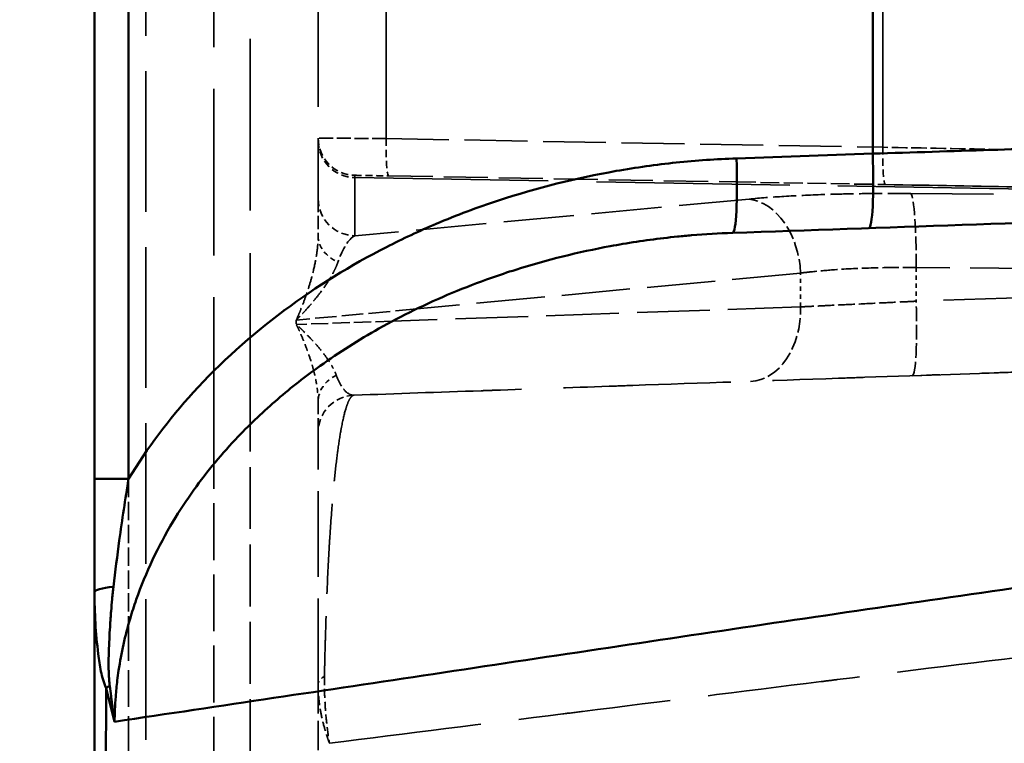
# Model space of a CAD drawing. Header units: millimetres. Extents: x 3278 to 6066, y 2420 to 4375.
# Tile 241 of 256: x 5336 to 5363, y 3306 to 3325. Entities that reach past the tile are written whole.
import ezdxf

# ---------------------------------------------------------------- set-up
doc = ezdxf.new("R2010")
doc.units = ezdxf.units.MM
doc.linetypes.add('DASHED', pattern=[0.2067, 0.1654, -0.0413])
for name, color, linetype, lineweight in [('AM_5', 3, 'Continuous', 25), ('Sichtbare Kanten(DIN)', 7, 'Continuous', 50), ('Sichtbare tangentiale Kanten(DIN)', 7, 'Continuous', 50), ('Verdeckte Kanten(DIN)', 7, 'DASHED', 35), ('Verdeckte tangentiale Kanten(DIN)', 7, 'DASHED', 35)]:
    doc.layers.add(name, color=color, linetype=linetype, lineweight=lineweight)
doc.styles.get("Standard").update_dxf_attribs({"font": 'ISOCP.SHX'})
doc.dimstyles.new('Standard$0', dxfattribs={"dimtxt": 0.18, "dimasz": 0.18, "dimexe": 0.18, "dimexo": 0.0625, "dimgap": 0.09, "dimtad": 0, "dimtih": 1, "dimtoh": 1, "dimdec": 4, "dimzin": 0, "dimdsep": 46, "dimtxsty": 'STANDARD', "dimcen": 0.09, "dimadec": 0, "dimazin": 0, "dimtfac": 1, "dimtdec": 4, "dimtofl": 0, "dimtmove": 0, "dimatfit": 3, "dimfxl": 1, "dimtolj": 1, "dimtzin": 0, "dimarcsym": 0})

# ---------------------------------------------------------------- blocks, each defined once
blk = doc.blocks.new('*D33')
at = {"layer": 'AM_5', "color": 0, "lineweight": -2, "transparency": 16777216}
for p, q in [((5338.341, 4235.228), (5308.192, 4235.228)), ((5308.372, 4233.428), (5308.372, 3736.745)), ((5308.372, 3212.967), (5308.372, 3709.65)), ((5338.341, 3211.167), (5308.192, 3211.167))]:
    blk.add_line(p, q, dxfattribs=at)
at = {"layer": 'AM_5', "color": 0, "transparency": 16777216}
for points in [[(5308.072, 4233.428), (5308.672, 4233.428), (5308.372, 4235.228)], [(5308.072, 3212.967), (5308.672, 3212.967), (5308.372, 3211.167)]]:
    blk.add_solid(points, dxfattribs=at)
at = {"layer": 'Defpoints', "color": 0, "transparency": 16777216}
for p in [(5338.404, 4235.228), (5308.372, 3211.167), (5338.404, 3211.167)]:
    blk.add_point(p, dxfattribs=at)
at = {"layer": 'AM_5', "color": 0, "transparency": 16777216, "insert": (5308.372, 3723.198), "char_height": 10, "attachment_point": 5, "rotation": 90}
blk.add_mtext('\\A1;102,5', dxfattribs=at)

msp = doc.modelspace()

# ---------------------------------------------------------------- linework, layer by layer
at = {"layer": 'Sichtbare Kanten(DIN)'}
for p, q in [((5338.404, 3358.333), (5338.404, 3313.081)), ((5355.642, 3321.055), (5355.643, 3321.055)), ((5341.604, 3313.482), (5341.604, 3313.482)), ((5338.404, 3301.342), (5338.404, 3310.045)), ((5338.718, 3307.469), (5338.941, 3306.565))]:
    msp.add_line(p, q, dxfattribs=at)
for points in [[(5355.522, 3319.688), (5363.727, 3319.975), (5371.972, 3320.263), (5380.169, 3320.549)], [(5338.404, 3310.152), (5338.404, 3310.116), (5338.404, 3310.081), (5338.404, 3310.045)]]:
    msp.add_open_spline(points, degree=3, dxfattribs=at)
for points, knots in [([(5338.404, 3313.081), (5338.404, 3313.049), (5338.404, 3313.016), (5338.404, 3312.984), (5338.404, 3312.952), (5338.404, 3312.92), (5338.404, 3312.888), (5338.404, 3312.824), (5338.404, 3312.759), (5338.404, 3312.695), (5338.404, 3312.566), (5338.404, 3312.438), (5338.404, 3312.31), (5338.404, 3312.053), (5338.404, 3311.796), (5338.404, 3311.54), (5338.404, 3311.465), (5338.404, 3311.39), (5338.404, 3311.316), (5338.404, 3311.135), (5338.404, 3310.955), (5338.404, 3310.775), (5338.404, 3310.647), (5338.404, 3310.52), (5338.404, 3310.393), (5338.404, 3310.33), (5338.404, 3310.266), (5338.404, 3310.203), (5338.404, 3310.186), (5338.404, 3310.169), (5338.404, 3310.152)], [0, 0, 0, 0, 0.096461, 0.096461, 0.096461, 0.192928, 0.192928, 0.192928, 0.385877, 0.385877, 0.385877, 0.771861, 0.771861, 0.771861, 1.544046, 1.544046, 1.544046, 1.770241, 1.770241, 1.770241, 2.31613, 2.31613, 2.31613, 2.702156, 2.702156, 2.702156, 2.895137, 2.895137, 2.895137, 2.9467, 2.9467, 2.9467, 2.9467]), ([(5338.81, 3307.53), (5338.823, 3307.436), (5338.835, 3307.342), (5338.847, 3307.248), (5338.855, 3307.188), (5338.863, 3307.127), (5338.871, 3307.067)], [0, 0, 0, 0, 0.2917765, 0.2917765, 0.2917765, 0.4800406, 0.4800406, 0.4800406, 0.4800406]), ([(5338.871, 3307.067), (5338.879, 3307.007), (5338.887, 3306.947), (5338.895, 3306.888), (5338.91, 3306.78), (5338.926, 3306.672), (5338.941, 3306.565)], [0.4800406, 0.4800406, 0.4800406, 0.4800406, 0.6653551, 0.6653551, 0.6653551, 0.9998864, 0.9998864, 0.9998864, 0.9998864])]:
    msp.add_open_spline(points, degree=3, knots=knots, dxfattribs=at)
at = {"layer": 'Sichtbare tangentiale Kanten(DIN)'}
for p, q in [((5339.317, 3313.081), (5339.317, 3358.333)), ((5359.286, 3321.815), (5355.63, 3321.687)), ((5347.05, 3317.648), (5347.05, 3317.648)), ((5346.401, 3317.319), (5346.401, 3317.319)), ((5342.578, 3314.544), (5342.578, 3314.544)), ((5339.317, 3309.183), (5339.317, 3309.183))]:
    msp.add_line(p, q, dxfattribs=at)
for centre, major_axis, ratio, start_param, end_param in [((5355.455, 3321.687), (0.07, -1.999), 0.087103, 0, 1.567755), ((5359.111, 3321.815), (0.07, -1.999), 0.087103, 0, 1.567755), ((5339.404, 3313.081), (-1, 0), 0.00001, 0.000001, 1.483532), ((5339.404, 3310.045), (-1, 0), 0.161891, 5.227882, 6.283175), ((5339.562, 3307.465), (0.978, 0.208), 0.317469, 2.377699, 2.541196)]:
    msp.add_ellipse(centre, major_axis=major_axis, ratio=ratio, start_param=start_param, end_param=end_param, dxfattribs=at)
for points, knots in [([(5359.286, 3321.815), (5359.286, 3322.931), (5359.287, 3324.047), (5359.287, 3325.163), (5359.288, 3325.809), (5359.288, 3326.455), (5359.288, 3327.101), (5359.288, 3327.575), (5359.289, 3328.048), (5359.289, 3328.522), (5359.29, 3330.761), (5359.29, 3333), (5359.291, 3335.239), (5359.292, 3337.479), (5359.293, 3339.718), (5359.293, 3341.957), (5359.293, 3343.076), (5359.294, 3344.196), (5359.294, 3345.315), (5359.294, 3346.424), (5359.294, 3347.533), (5359.295, 3348.641)], [14.323389, 14.323389, 14.323389, 14.323389, 17.672057, 17.672057, 17.672057, 19.609346, 19.609346, 19.609346, 21.030723, 21.030723, 21.030723, 27.748062, 27.748062, 27.748062, 34.4654, 34.4654, 34.4654, 37.824065, 37.824065, 37.824065, 41.149753, 41.149753, 41.149753, 41.149753]), ([(5377.149, 3322.375), (5376.951, 3322.369), (5376.678, 3322.36), (5376.334, 3322.35), (5376.311, 3322.349), (5376.288, 3322.348), (5376.265, 3322.347), (5375.935, 3322.337), (5375.543, 3322.325), (5375.093, 3322.311), (5375.029, 3322.309), (5374.965, 3322.307), (5374.899, 3322.304), (5374.465, 3322.291), (5373.982, 3322.276), (5373.454, 3322.259), (5373.333, 3322.255), (5373.211, 3322.252), (5373.086, 3322.248), (5372.579, 3322.232), (5372.033, 3322.215), (5371.454, 3322.197), (5371.264, 3322.191), (5371.07, 3322.185), (5370.873, 3322.178), (5370.223, 3322.158), (5369.535, 3322.136), (5368.814, 3322.114), (5368.65, 3322.109), (5368.485, 3322.103), (5368.318, 3322.098), (5367.527, 3322.073), (5366.701, 3322.047), (5365.848, 3322.021), (5365.727, 3322.017), (5365.606, 3322.013), (5365.485, 3322.009), (5364.563, 3321.98), (5363.611, 3321.95), (5362.64, 3321.92), (5362.576, 3321.918), (5362.512, 3321.916), (5362.448, 3321.914), (5361.411, 3321.881), (5360.352, 3321.848), (5359.286, 3321.815)], [0, 0, 0, 0, 3.013752, 3.013752, 3.013752, 3.212239, 3.212239, 3.212239, 6.027504, 6.027504, 6.027504, 6.424485, 6.424485, 6.424485, 9.041256, 9.041256, 9.041256, 9.636721, 9.636721, 9.636721, 12.055008, 12.055008, 12.055008, 12.848961, 12.848961, 12.848961, 15.465737, 15.465737, 15.465737, 16.061207, 16.061207, 16.061207, 18.876466, 18.876466, 18.876466, 19.273437, 19.273437, 19.273437, 22.287194, 22.287194, 22.287194, 22.485685, 22.485685, 22.485685, 25.697923, 25.697923, 25.697923, 25.697923]), ([(5339.317, 3313.081), (5339.816, 3313.911), (5340.401, 3314.686), (5341.052, 3315.402), (5341.784, 3316.207), (5342.598, 3316.936), (5343.469, 3317.588), (5343.481, 3317.596), (5343.493, 3317.605), (5343.505, 3317.614), (5344.365, 3318.254), (5345.28, 3318.818), (5346.234, 3319.305), (5346.673, 3319.53), (5347.12, 3319.738), (5347.574, 3319.931), (5348.12, 3320.162), (5348.676, 3320.371), (5349.24, 3320.557), (5350.273, 3320.897), (5351.331, 3321.161), (5352.4, 3321.349), (5352.935, 3321.443), (5353.473, 3321.518), (5354.012, 3321.575), (5354.55, 3321.631), (5355.09, 3321.668), (5355.63, 3321.687)], [6.856954, 6.856954, 6.856954, 6.856954, 9.763379, 9.763379, 9.763379, 13.032723, 13.032723, 13.032723, 13.077131, 13.077131, 13.077131, 16.300202, 16.300202, 16.300202, 17.78366, 17.78366, 17.78366, 19.567425, 19.567425, 19.567425, 22.833976, 22.833976, 22.833976, 24.468723, 24.468723, 24.468723, 26.103463, 26.103463, 26.103463, 26.103463]), ([(5355.522, 3319.688), (5355.156, 3319.676), (5354.791, 3319.654), (5354.426, 3319.623), (5354.3, 3319.613), (5354.174, 3319.601), (5354.047, 3319.588), (5353.556, 3319.539), (5353.066, 3319.473), (5352.579, 3319.39), (5352.467, 3319.371), (5352.355, 3319.351), (5352.243, 3319.331), (5351.386, 3319.172), (5350.538, 3318.962), (5349.706, 3318.699), (5349.487, 3318.63), (5349.268, 3318.557), (5349.051, 3318.48), (5348.343, 3318.23), (5347.648, 3317.941), (5346.972, 3317.611), (5346.656, 3317.456), (5346.344, 3317.292), (5346.036, 3317.119), (5345.493, 3316.814), (5344.965, 3316.48), (5344.457, 3316.117), (5344.065, 3315.837), (5343.684, 3315.54), (5343.318, 3315.225), (5342.949, 3314.907), (5342.594, 3314.572), (5342.257, 3314.218), (5341.829, 3313.769), (5341.43, 3313.291), (5341.068, 3312.787), (5340.87, 3312.511), (5340.683, 3312.227), (5340.508, 3311.935), (5340.112, 3311.274), (5339.779, 3310.573), (5339.523, 3309.842), (5339.464, 3309.672), (5339.409, 3309.501), (5339.358, 3309.328), (5339.224, 3308.873), (5339.121, 3308.41), (5339.051, 3307.942), (5339.038, 3307.853), (5339.026, 3307.763), (5339.015, 3307.673), (5338.997, 3307.528), (5338.982, 3307.384), (5338.971, 3307.239), (5338.961, 3307.121), (5338.954, 3307.003), (5338.949, 3306.885), (5338.945, 3306.779), (5338.943, 3306.672), (5338.941, 3306.565)], [0.0001323, 0.0001323, 0.0001323, 0.0001323, 0.0476802, 0.0476802, 0.0476802, 0.0641583, 0.0641583, 0.0641583, 0.1282522, 0.1282522, 0.1282522, 0.1430405, 0.1430405, 0.1430405, 0.2561859, 0.2561859, 0.2561859, 0.2860647, 0.2860647, 0.2860647, 0.3834298, 0.3834298, 0.3834298, 0.4290528, 0.4290528, 0.4290528, 0.5097338, 0.5097338, 0.5097338, 0.5719905, 0.5719905, 0.5719905, 0.6349289, 0.6349289, 0.6349289, 0.7148186, 0.7148186, 0.7148186, 0.7585255, 0.7585255, 0.7585255, 0.8574857, 0.8574857, 0.8574857, 0.8804951, 0.8804951, 0.8804951, 0.9408895, 0.9408895, 0.9408895, 0.9524952, 0.9524952, 0.9524952, 0.9711247, 0.9711247, 0.9711247, 0.9862645, 0.9862645, 0.9862645, 0.9999951, 0.9999951, 0.9999951, 0.9999951]), ([(5338.941, 3306.565), (5341.778, 3306.989), (5347.555, 3307.852), (5356.344, 3309.182), (5365.279, 3310.478), (5373.752, 3311.625), (5381.29, 3312.56), (5385.828, 3313.085), (5387.885, 3313.315)], [-1.770697, -1.770697, -1.770697, -1.770697, 14.211503, 30.624473, 47.037443, 63.450412, 77.249262, 88.783166, 88.783166, 88.783166, 88.783166]), ([(5338.911, 3310.186), (5338.959, 3310.608), (5339.085, 3311.594), (5339.23, 3312.544), (5339.317, 3313.081)], [0.284555, 0.284555, 0.284555, 0.284555, 1.569401, 3.33964, 3.33964, 3.33964, 3.33964]), ([(5338.404, 3310.045), (5338.404, 3309.767), (5338.417, 3309.214), (5338.484, 3308.506), (5338.565, 3307.915), (5338.648, 3307.614), (5338.718, 3307.47)], [0.000002, 0.000002, 0.000002, 0.000002, 0.906557, 1.813113, 2.322907, 2.832054, 2.832054, 2.832054, 2.832054]), ([(5338.81, 3307.53), (5338.809, 3307.543), (5338.807, 3307.556), (5338.806, 3307.57), (5338.804, 3307.583), (5338.803, 3307.596), (5338.802, 3307.61), (5338.799, 3307.637), (5338.797, 3307.664), (5338.795, 3307.691), (5338.791, 3307.745), (5338.788, 3307.8), (5338.785, 3307.856), (5338.784, 3307.904), (5338.782, 3307.953), (5338.782, 3308.003), (5338.781, 3308.065), (5338.781, 3308.128), (5338.781, 3308.192), (5338.783, 3308.291), (5338.785, 3308.391), (5338.789, 3308.49), (5338.789, 3308.503), (5338.79, 3308.517), (5338.79, 3308.531), (5338.794, 3308.643), (5338.799, 3308.755), (5338.805, 3308.867), (5338.81, 3308.978), (5338.817, 3309.089), (5338.824, 3309.2), (5338.827, 3309.248), (5338.83, 3309.297), (5338.834, 3309.345), (5338.838, 3309.407), (5338.843, 3309.469), (5338.848, 3309.53), (5338.857, 3309.64), (5338.866, 3309.75), (5338.876, 3309.859), (5338.882, 3309.914), (5338.887, 3309.968), (5338.893, 3310.023), (5338.896, 3310.05), (5338.899, 3310.077), (5338.902, 3310.104), (5338.905, 3310.131), (5338.908, 3310.159), (5338.911, 3310.186)], [0, 0, 0, 0, 0.041444, 0.041444, 0.041444, 0.082845, 0.082845, 0.082845, 0.165567, 0.165567, 0.165567, 0.330961, 0.330961, 0.330961, 0.476512, 0.476512, 0.476512, 0.661864, 0.661864, 0.661864, 0.953023, 0.953023, 0.953023, 0.992912, 0.992912, 0.992912, 1.323899, 1.323899, 1.323899, 1.65486, 1.65486, 1.65486, 1.800396, 1.800396, 1.800396, 1.985826, 1.985826, 1.985826, 2.316786, 2.316786, 2.316786, 2.482272, 2.482272, 2.482272, 2.565018, 2.565018, 2.565018, 2.647769, 2.647769, 2.647769, 2.647769]), ([(5338.685, 3301.35), (5338.693, 3302.806), (5338.7, 3304.262), (5338.708, 3305.717), (5338.711, 3306.301), (5338.714, 3306.885), (5338.717, 3307.469)], [0.0000233, 0.0000233, 0.0000233, 0.0000233, 0.7134427, 0.7134427, 0.7134427, 0.999561, 0.999561, 0.999561, 0.999561])]:
    msp.add_open_spline(points, degree=3, knots=knots, dxfattribs=at)
for points in [[(5344.676, 3316.271), (5344.676, 3316.271), (5344.676, 3316.271), (5344.676, 3316.271)], [(5344.283, 3315.992), (5344.283, 3315.991), (5344.283, 3315.991), (5344.283, 3315.991)]]:
    msp.add_open_spline(points, degree=3, dxfattribs=at)
at = {"layer": 'Verdeckte Kanten(DIN)', "ltscale": 27.074894}
msp.add_line((5341.604, 3313.482), (5341.604, 3355.455), dxfattribs=at)
at = {"layer": 'Verdeckte Kanten(DIN)', "ltscale": 25.199291}
msp.add_line((5344.401, 3348.277), (5344.401, 3322.233), dxfattribs=at)
at = {"layer": 'Verdeckte Kanten(DIN)', "ltscale": 20.372471}
msp.add_line((5344.404, 3343.288), (5344.404, 3322.233), dxfattribs=at)
at = {"layer": 'Verdeckte Kanten(DIN)', "ltscale": 0.924435}
msp.add_line((5344.404, 3322.166), (5344.404, 3322.233), dxfattribs=at)
at = {"layer": 'Verdeckte Kanten(DIN)', "ltscale": 10.813023}
msp.add_line((5344.404, 3322.166), (5344.404, 3320.603), dxfattribs=at)
at = {"layer": 'Verdeckte Kanten(DIN)', "ltscale": 7.14841}
msp.add_line((5346.297, 3321.218), (5355.642, 3321.055), dxfattribs=at)
at = {"layer": 'Verdeckte Kanten(DIN)', "ltscale": 3.04668}
msp.add_line((5355.643, 3321.055), (5359.626, 3320.985), dxfattribs=at)
at = {"layer": 'Verdeckte Kanten(DIN)', "ltscale": 20.7332}
msp.add_line((5360.344, 3315.854), (5381.678, 3316.599), dxfattribs=at)
at = {"layer": 'Verdeckte Kanten(DIN)', "ltscale": 9.242903}
msp.add_line((5341.604, 3301.35), (5341.604, 3313.482), dxfattribs=at)
at = {"layer": 'Verdeckte Kanten(DIN)', "ltscale": 1.183359}
msp.add_arc((5345.401, 3322.233), 1, 180, 269, dxfattribs=at)
at = {"layer": 'Verdeckte Kanten(DIN)', "ltscale": 1.181686}
msp.add_arc((5345.404, 3322.233), 1, 180, 268.8742, dxfattribs=at)
at = {"layer": 'Verdeckte Kanten(DIN)', "ltscale": 1.170062}
msp.add_arc((5345.404, 3314.332), 1, 92, 180, dxfattribs=at)
at = {"layer": 'Verdeckte Kanten(DIN)', "ltscale": 1.183359}
msp.add_ellipse((5345.404, 3322.166), major_axis=(-1, 0), ratio=0.993913, start_param=0, end_param=1.553343, dxfattribs=at)
at = {"layer": 'Verdeckte Kanten(DIN)', "ltscale": 1.130229}
msp.add_open_spline([(5345.384, 3321.234), (5345.384, 3321.234), (5345.407, 3321.233), (5345.452, 3321.232), (5345.455, 3321.232), (5345.458, 3321.232), (5345.462, 3321.232), (5345.505, 3321.231), (5345.566, 3321.23), (5345.641, 3321.229), (5345.725, 3321.228), (5345.826, 3321.226), (5345.938, 3321.224), (5345.939, 3321.224), (5345.941, 3321.224), (5345.942, 3321.224), (5346.053, 3321.222), (5346.174, 3321.22), (5346.297, 3321.218)], degree=3, knots=[0, 0, 0, 0, 0.370883, 0.370883, 0.370883, 0.39636, 0.39636, 0.39636, 0.733812, 0.733812, 0.733812, 1.10881, 1.10881, 1.10881, 1.112655, 1.112655, 1.112655, 1.48354, 1.48354, 1.48354, 1.48354], dxfattribs=at)
at = {"layer": 'Verdeckte Kanten(DIN)', "ltscale": 28.012676}
msp.add_open_spline([(5359.626, 3320.985), (5360.879, 3320.963), (5362.125, 3320.941), (5363.345, 3320.92), (5364.132, 3320.906), (5364.907, 3320.893), (5365.67, 3320.88), (5366.091, 3320.872), (5366.509, 3320.865), (5366.922, 3320.858), (5368.08, 3320.837), (5369.2, 3320.818), (5370.266, 3320.799), (5370.536, 3320.795), (5370.803, 3320.79), (5371.065, 3320.785), (5371.842, 3320.772), (5372.587, 3320.759), (5373.296, 3320.746), (5374.171, 3320.731), (5374.991, 3320.717), (5375.746, 3320.704), (5375.81, 3320.703), (5375.874, 3320.701), (5375.937, 3320.7), (5376.745, 3320.686), (5377.477, 3320.673), (5378.124, 3320.662), (5378.453, 3320.656), (5378.76, 3320.651), (5379.044, 3320.646), (5379.318, 3320.641), (5379.571, 3320.637), (5379.801, 3320.633), (5380.115, 3320.627), (5380.387, 3320.623), (5380.617, 3320.619)], degree=3, knots=[0, 0, 0, 0, 3.775591, 3.775591, 3.775591, 6.20658, 6.20658, 6.20658, 7.552097, 7.552097, 7.552097, 11.328101, 11.328101, 11.328101, 12.283067, 12.283067, 12.283067, 15.104123, 15.104123, 15.104123, 18.584464, 18.584464, 18.584464, 18.880158, 18.880158, 18.880158, 22.65612, 22.65612, 22.65612, 24.577965, 24.577965, 24.577965, 26.432487, 26.432487, 26.432487, 28.951323, 28.951323, 28.951323, 28.951323], dxfattribs=at)
at = {"layer": 'Verdeckte Kanten(DIN)', "ltscale": 2.156987}
msp.add_open_spline([(5344.404, 3320.603), (5344.404, 3320.599), (5344.404, 3320.596), (5344.404, 3320.592), (5344.404, 3320.588), (5344.404, 3320.584), (5344.404, 3320.579), (5344.404, 3320.571), (5344.404, 3320.561), (5344.404, 3320.55), (5344.404, 3320.529), (5344.404, 3320.503), (5344.404, 3320.474), (5344.404, 3320.463), (5344.404, 3320.451), (5344.404, 3320.438), (5344.404, 3320.387), (5344.404, 3320.327), (5344.404, 3320.257), (5344.404, 3320.223), (5344.404, 3320.187), (5344.404, 3320.148), (5344.404, 3320.09), (5344.404, 3320.027), (5344.404, 3319.959), (5344.404, 3319.903), (5344.404, 3319.844), (5344.404, 3319.782), (5344.404, 3319.77), (5344.404, 3319.758), (5344.404, 3319.746), (5344.404, 3319.726), (5344.404, 3319.707), (5344.404, 3319.687), (5344.404, 3319.671), (5344.404, 3319.654), (5344.404, 3319.638), (5344.404, 3319.629), (5344.404, 3319.621), (5344.404, 3319.612)], degree=3, knots=[5.85697, 5.85697, 5.85697, 5.85697, 5.93795, 5.93795, 5.93795, 6.018933, 6.018933, 6.018933, 6.180907, 6.180907, 6.180907, 6.504875, 6.504875, 6.504875, 6.633379, 6.633379, 6.633379, 7.152797, 7.152797, 7.152797, 7.409788, 7.409788, 7.409788, 7.80069, 7.80069, 7.80069, 8.124637, 8.124637, 8.124637, 8.186196, 8.186196, 8.186196, 8.286613, 8.286613, 8.286613, 8.367603, 8.367603, 8.367603, 8.408562, 8.408562, 8.408562, 8.408562], dxfattribs=at)
at = {"layer": 'Verdeckte Kanten(DIN)', "ltscale": 27.177876}
msp.add_open_spline([(5345.369, 3315.331), (5346.506, 3315.371), (5347.643, 3315.411), (5348.78, 3315.45), (5348.888, 3315.454), (5348.997, 3315.458), (5349.106, 3315.462), (5350.14, 3315.498), (5351.174, 3315.534), (5352.209, 3315.57), (5352.42, 3315.577), (5352.632, 3315.585), (5352.844, 3315.592), (5354.685, 3315.657), (5356.526, 3315.721), (5358.369, 3315.785), (5358.603, 3315.793), (5358.836, 3315.802), (5359.07, 3315.81), (5360.679, 3315.866), (5362.288, 3315.922), (5363.899, 3315.978), (5364.579, 3316.002), (5365.259, 3316.026), (5365.94, 3316.05), (5366.808, 3316.08), (5367.676, 3316.11), (5368.545, 3316.141), (5369.968, 3316.19), (5371.391, 3316.24), (5372.813, 3316.29), (5372.939, 3316.294), (5373.064, 3316.298), (5373.19, 3316.303), (5374.738, 3316.357), (5376.285, 3316.411), (5377.83, 3316.465), (5378.445, 3316.486), (5379.06, 3316.508), (5379.675, 3316.529), (5380.604, 3316.562), (5381.532, 3316.594), (5382.459, 3316.627), (5383.811, 3316.674), (5385.162, 3316.721), (5386.509, 3316.768), (5386.698, 3316.775), (5386.886, 3316.781), (5387.074, 3316.788), (5388.015, 3316.82), (5388.956, 3316.853), (5389.895, 3316.886)], degree=3, knots=[3.650517, 3.650517, 3.650517, 3.650517, 10.104657, 10.104657, 10.104657, 10.721722, 10.721722, 10.721722, 16.591742, 16.591742, 16.591742, 17.792926, 17.792926, 17.792926, 28.23988, 28.23988, 28.23988, 29.565926, 29.565926, 29.565926, 38.686833, 38.686833, 38.686833, 42.540125, 42.540125, 42.540125, 47.45688, 47.45688, 47.45688, 55.514282, 55.514282, 55.514282, 56.226926, 56.226926, 56.226926, 64.996972, 64.996972, 64.996972, 68.488477, 68.488477, 68.488477, 73.767019, 73.767019, 73.767019, 81.462642, 81.462642, 81.462642, 82.537065, 82.537065, 82.537065, 87.916442, 87.916442, 87.916442, 87.916442], dxfattribs=at)
at = {"layer": 'Verdeckte Kanten(DIN)', "ltscale": 2.32822}
msp.add_open_spline([(5344.404, 3314.332), (5344.404, 3314.332), (5344.404, 3314.332), (5344.404, 3314.333), (5344.404, 3314.333), (5344.404, 3314.334), (5344.404, 3314.335), (5344.404, 3314.338), (5344.404, 3314.341), (5344.404, 3314.345), (5344.404, 3314.354), (5344.404, 3314.368), (5344.404, 3314.386), (5344.404, 3314.398), (5344.404, 3314.412), (5344.404, 3314.428), (5344.404, 3314.46), (5344.404, 3314.499), (5344.404, 3314.546), (5344.404, 3314.594), (5344.404, 3314.648), (5344.404, 3314.71), (5344.404, 3314.741), (5344.404, 3314.773), (5344.404, 3314.807), (5344.404, 3314.859), (5344.404, 3314.914), (5344.404, 3314.973), (5344.404, 3315.002), (5344.404, 3315.032), (5344.404, 3315.063), (5344.404, 3315.079), (5344.404, 3315.095), (5344.404, 3315.111), (5344.404, 3315.127), (5344.404, 3315.143), (5344.404, 3315.159)], degree=3, knots=[6.508398, 6.508398, 6.508398, 6.508398, 6.603887, 6.603887, 6.603887, 6.69938, 6.69938, 6.69938, 6.890376, 6.890376, 6.890376, 7.272386, 7.272386, 7.272386, 7.527035, 7.527035, 7.527035, 8.036407, 8.036407, 8.036407, 8.545672, 8.545672, 8.545672, 8.800377, 8.800377, 8.800377, 9.182436, 9.182436, 9.182436, 9.373402, 9.373402, 9.373402, 9.468863, 9.468863, 9.468863, 9.56431, 9.56431, 9.56431, 9.56431], dxfattribs=at)
at = {"layer": 'Verdeckte Kanten(DIN)', "ltscale": 13.946747}
msp.add_open_spline([(5344.404, 3307.569), (5344.404, 3307.655), (5344.404, 3307.742), (5344.404, 3307.827), (5344.404, 3307.912), (5344.404, 3307.996), (5344.404, 3308.079), (5344.404, 3308.245), (5344.404, 3308.407), (5344.404, 3308.565), (5344.404, 3308.88), (5344.404, 3309.178), (5344.404, 3309.458), (5344.404, 3309.885), (5344.404, 3310.271), (5344.404, 3310.625), (5344.404, 3310.649), (5344.404, 3310.672), (5344.404, 3310.696), (5344.404, 3310.783), (5344.404, 3310.868), (5344.404, 3310.951), (5344.404, 3311.385), (5344.404, 3311.758), (5344.404, 3312.086), (5344.404, 3312.175), (5344.404, 3312.26), (5344.404, 3312.342), (5344.404, 3312.564), (5344.404, 3312.763), (5344.404, 3312.942), (5344.404, 3313.153), (5344.404, 3313.336), (5344.404, 3313.495), (5344.404, 3313.521), (5344.404, 3313.547), (5344.404, 3313.571), (5344.404, 3313.747), (5344.404, 3313.891), (5344.404, 3314.004), (5344.404, 3314.117), (5344.404, 3314.2), (5344.404, 3314.254), (5344.404, 3314.281), (5344.404, 3314.301), (5344.404, 3314.314), (5344.404, 3314.32), (5344.404, 3314.325), (5344.404, 3314.328), (5344.404, 3314.33), (5344.404, 3314.331), (5344.404, 3314.331), (5344.404, 3314.332), (5344.404, 3314.332), (5344.404, 3314.332)], degree=3, knots=[0, 0, 0, 0, 0.285685, 0.285685, 0.285685, 0.570824, 0.570824, 0.570824, 1.14058, 1.14058, 1.14058, 2.28262, 2.28262, 2.28262, 4.02239, 4.02239, 4.02239, 4.139118, 4.139118, 4.139118, 4.574152, 4.574152, 4.574152, 6.861391, 6.861391, 6.861391, 7.478999, 7.478999, 7.478999, 9.148409, 9.148409, 9.148409, 11.114052, 11.114052, 11.114052, 11.435923, 11.435923, 11.435923, 13.722612, 13.722612, 13.722612, 16.009784, 16.009784, 16.009784, 17.153675, 17.153675, 17.153675, 17.725617, 17.725617, 17.725617, 18.011572, 18.011572, 18.011572, 18.297509, 18.297509, 18.297509, 18.297509], dxfattribs=at)
at = {"layer": 'Verdeckte Kanten(DIN)', "ltscale": 4.751547}
msp.add_open_spline([(5344.404, 3307.569), (5344.404, 3307.043), (5344.404, 3306.517), (5344.404, 3305.991), (5344.404, 3305.454), (5344.404, 3304.917), (5344.404, 3304.38), (5344.404, 3303.844), (5344.404, 3303.307), (5344.404, 3302.77), (5344.404, 3302.297), (5344.404, 3301.823), (5344.404, 3301.35)], degree=3, knots=[162.844691, 162.844691, 162.844691, 162.844691, 164.426741, 164.426741, 164.426741, 166.04176, 166.04176, 166.04176, 167.656762, 167.656762, 167.656762, 169.08172, 169.08172, 169.08172, 169.08172], dxfattribs=at)
at = {"layer": 'Verdeckte tangentiale Kanten(DIN)', "ltscale": 22.859491}
msp.add_line((5339.778, 3301.35), (5339.778, 3360.413), dxfattribs=at)
at = {"layer": 'Verdeckte tangentiale Kanten(DIN)', "ltscale": 25.680355}
msp.add_line((5359.556, 3321.985), (5359.556, 3348.526), dxfattribs=at)
at = {"layer": 'Verdeckte tangentiale Kanten(DIN)', "ltscale": 25.230125}
msp.add_line((5346.227, 3322.218), (5346.227, 3348.293), dxfattribs=at)
at = {"layer": 'Verdeckte tangentiale Kanten(DIN)', "ltscale": 27.812424}
msp.add_line((5342.578, 3314.544), (5342.578, 3343.288), dxfattribs=at)
at = {"layer": 'Verdeckte tangentiale Kanten(DIN)', "ltscale": 10.195199}
msp.add_line((5346.227, 3322.218), (5359.556, 3321.985), dxfattribs=at)
at = {"layer": 'Verdeckte tangentiale Kanten(DIN)', "ltscale": 0.840386}
msp.add_line((5345.386, 3321.234), (5345.386, 3321.173), dxfattribs=at)
at = {"layer": 'Verdeckte tangentiale Kanten(DIN)', "ltscale": 10.813023}
msp.add_line((5345.386, 3319.609), (5345.386, 3321.173), dxfattribs=at)
at = {"layer": 'Verdeckte tangentiale Kanten(DIN)', "ltscale": 31.369001}
msp.add_line((5345.386, 3321.173), (5377.801, 3320.607), dxfattribs=at)
at = {"layer": 'Verdeckte tangentiale Kanten(DIN)', "ltscale": 11.428128}
msp.add_line((5355.97, 3320.596), (5345.386, 3319.609), dxfattribs=at)
at = {"layer": 'Verdeckte tangentiale Kanten(DIN)', "ltscale": 13.377693}
for p, q in [((5360.31, 3320.744), (5377.801, 3320.607)), ((5377.941, 3318.619), (5360.449, 3318.757))]:
    msp.add_line(p, q, dxfattribs=at)
at = {"layer": 'Verdeckte tangentiale Kanten(DIN)', "ltscale": 0.688605}
msp.add_line((5360.449, 3318.757), (5360.449, 3317.853), dxfattribs=at)
at = {"layer": 'Verdeckte tangentiale Kanten(DIN)', "ltscale": 11.121257}
msp.add_line((5357.349, 3318.609), (5347.05, 3317.648), dxfattribs=at)
at = {"layer": 'Verdeckte tangentiale Kanten(DIN)', "ltscale": 0.691239}
msp.add_line((5357.349, 3317.701), (5357.349, 3318.609), dxfattribs=at)
at = {"layer": 'Verdeckte tangentiale Kanten(DIN)', "ltscale": 19.767082}
msp.add_line((5380.788, 3318.563), (5360.449, 3317.853), dxfattribs=at)
at = {"layer": 'Verdeckte tangentiale Kanten(DIN)', "ltscale": 3.489514}
msp.add_line((5347.05, 3317.648), (5343.818, 3317.347), dxfattribs=at)
at = {"layer": 'Verdeckte tangentiale Kanten(DIN)', "ltscale": 11.799284}
msp.add_line((5357.349, 3317.701), (5346.401, 3317.319), dxfattribs=at)
at = {"layer": 'Verdeckte tangentiale Kanten(DIN)', "ltscale": 0.089612}
msp.add_line((5343.818, 3317.347), (5343.818, 3317.229), dxfattribs=at)
at = {"layer": 'Verdeckte tangentiale Kanten(DIN)', "ltscale": 2.784357}
msp.add_line((5346.401, 3317.319), (5343.818, 3317.229), dxfattribs=at)
at = {"layer": 'Verdeckte tangentiale Kanten(DIN)', "ltscale": 10.051999}
msp.add_line((5342.578, 3301.35), (5342.578, 3314.544), dxfattribs=at)
at = {"layer": 'Verdeckte tangentiale Kanten(DIN)', "ltscale": 2.96939}
msp.add_line((5339.317, 3313.081), (5339.317, 3309.183), dxfattribs=at)
at = {"layer": 'Verdeckte tangentiale Kanten(DIN)', "ltscale": 5.967679}
msp.add_line((5339.317, 3309.183), (5339.317, 3301.35), dxfattribs=at)
at = {"layer": 'Verdeckte tangentiale Kanten(DIN)', "ltscale": 1.195497}
for centre in [(5346.314, 3322.218), (5359.643, 3321.985)]:
    msp.add_ellipse(centre, major_axis=(-0.017, -1), ratio=0.087143, start_param=4.71391, end_param=6.283185, dxfattribs=at)
at = {"layer": 'Verdeckte tangentiale Kanten(DIN)', "ltscale": 1.183359}
msp.add_ellipse((5345.404, 3320.603), major_axis=(-1, 0), ratio=0.993913, start_param=0, end_param=1.553343, dxfattribs=at)
at = {"layer": 'Verdeckte tangentiale Kanten(DIN)', "ltscale": 2.255739}
msp.add_ellipse((5355.935, 3318.609), major_axis=(-0.186, 1.991), ratio=0.705574, start_param=4.646669, end_param=6.127114, dxfattribs=at)
at = {"layer": 'Verdeckte tangentiale Kanten(DIN)', "ltscale": 2.22354}
msp.add_ellipse((5360.275, 3318.757), major_axis=(0.016, 2), ratio=0.087153, start_param=4.713074, end_param=6.172389, dxfattribs=at)
at = {"layer": 'Verdeckte tangentiale Kanten(DIN)', "ltscale": 0.826315}
msp.add_ellipse((5345.404, 3319.613), major_axis=(-1, 0), ratio=0.797972, start_param=0.00009, end_param=1.084797, dxfattribs=at)
at = {"layer": 'Verdeckte tangentiale Kanten(DIN)', "ltscale": 1.802181}
msp.add_ellipse((5345.403, 3317.628), major_axis=(0.132, 2.017), ratio=0.345127, start_param=0.211091, end_param=0.906404, dxfattribs=at)
at = {"layer": 'Verdeckte tangentiale Kanten(DIN)', "ltscale": 2.355806}
msp.add_ellipse((5355.935, 3317.701), major_axis=(0.07, -1.999), ratio=0.706891, start_param=0, end_param=1.546116, dxfattribs=at)
at = {"layer": 'Verdeckte tangentiale Kanten(DIN)', "ltscale": 2.388777}
msp.add_ellipse((5360.275, 3317.853), major_axis=(0.07, -1.999), ratio=0.087103, start_param=0, end_param=1.567755, dxfattribs=at)
at = {"layer": 'Verdeckte tangentiale Kanten(DIN)', "ltscale": 0.786834}
msp.add_ellipse((5345.404, 3315.159), major_axis=(-1, 0), ratio=0.823133, start_param=5.250299, end_param=6.283185, dxfattribs=at)
at = {"layer": 'Verdeckte tangentiale Kanten(DIN)', "ltscale": 0.450434}
msp.add_ellipse((5345.404, 3307.569), major_axis=(-1, 0), ratio=0.394898, start_param=5.691825, end_param=6.283172, dxfattribs=at)
at = {"layer": 'Verdeckte tangentiale Kanten(DIN)', "ltscale": 2.260419}
msp.add_open_spline([(5346.227, 3322.218), (5345.978, 3322.22), (5345.489, 3322.224), (5344.885, 3322.229), (5344.492, 3322.233), (5344.401, 3322.233), (5344.401, 3322.233)], degree=3, knots=[0, 0, 0, 0, 0.749564, 1.499128, 2.23278, 2.966433, 2.966433, 2.966433, 2.966433], dxfattribs=at)
at = {"layer": 'Verdeckte tangentiale Kanten(DIN)', "ltscale": 2.517673}
msp.add_open_spline([(5362.816, 3321.925), (5361.743, 3321.945), (5360.653, 3321.965), (5359.556, 3321.985)], degree=3, dxfattribs=at)
at = {"layer": 'Verdeckte tangentiale Kanten(DIN)', "ltscale": 3.725575}
msp.add_open_spline([(5360.31, 3320.744), (5359.904, 3320.748), (5359.501, 3320.747), (5359.107, 3320.742), (5358.836, 3320.739), (5358.569, 3320.734), (5358.308, 3320.727), (5358.191, 3320.723), (5358.075, 3320.72), (5357.96, 3320.716), (5357.591, 3320.703), (5357.237, 3320.687), (5356.904, 3320.667), (5356.571, 3320.647), (5356.257, 3320.623), (5355.97, 3320.596)], degree=3, knots=[0, 0, 0, 0, 1.222111, 1.222111, 1.222111, 2.065365, 2.065365, 2.065365, 2.444466, 2.444466, 2.444466, 3.666862, 3.666862, 3.666862, 4.888868, 4.888868, 4.888868, 4.888868], dxfattribs=at)
at = {"layer": 'Verdeckte tangentiale Kanten(DIN)', "ltscale": 2.102712}
msp.add_open_spline([(5343.818, 3317.347), (5343.829, 3317.372), (5343.84, 3317.396), (5343.85, 3317.421), (5343.861, 3317.446), (5343.872, 3317.471), (5343.882, 3317.496), (5343.903, 3317.546), (5343.924, 3317.595), (5343.943, 3317.645), (5343.983, 3317.745), (5344.021, 3317.844), (5344.056, 3317.943), (5344.085, 3318.023), (5344.112, 3318.103), (5344.137, 3318.182), (5344.175, 3318.299), (5344.209, 3318.414), (5344.24, 3318.528), (5344.281, 3318.684), (5344.316, 3318.838), (5344.343, 3318.987), (5344.349, 3319.022), (5344.354, 3319.056), (5344.36, 3319.091), (5344.374, 3319.182), (5344.385, 3319.271), (5344.392, 3319.358), (5344.396, 3319.402), (5344.399, 3319.445), (5344.401, 3319.487), (5344.402, 3319.508), (5344.402, 3319.53), (5344.403, 3319.55), (5344.403, 3319.571), (5344.404, 3319.592), (5344.404, 3319.612)], degree=3, knots=[0, 0, 0, 0, 0.086252, 0.086252, 0.086252, 0.172505, 0.172505, 0.172505, 0.345013, 0.345013, 0.345013, 0.690029, 0.690029, 0.690029, 0.97009, 0.97009, 0.97009, 1.380072, 1.380072, 1.380072, 1.94018, 1.94018, 1.94018, 2.070074, 2.070074, 2.070074, 2.415246, 2.415246, 2.415246, 2.587716, 2.587716, 2.587716, 2.673903, 2.673903, 2.673903, 2.759954, 2.759954, 2.759954, 2.759954], dxfattribs=at)
at = {"layer": 'Verdeckte tangentiale Kanten(DIN)', "ltscale": 2.102784}
msp.add_open_spline([(5344.937, 3318.907), (5344.932, 3318.893), (5344.927, 3318.879), (5344.921, 3318.864), (5344.916, 3318.85), (5344.91, 3318.835), (5344.904, 3318.821), (5344.892, 3318.792), (5344.879, 3318.762), (5344.865, 3318.732), (5344.837, 3318.672), (5344.805, 3318.61), (5344.77, 3318.548), (5344.757, 3318.524), (5344.743, 3318.5), (5344.728, 3318.476), (5344.667, 3318.373), (5344.596, 3318.267), (5344.518, 3318.16), (5344.461, 3318.081), (5344.399, 3318.002), (5344.334, 3317.922), (5344.29, 3317.867), (5344.244, 3317.812), (5344.197, 3317.757), (5344.138, 3317.689), (5344.077, 3317.62), (5344.014, 3317.552), (5343.982, 3317.518), (5343.95, 3317.484), (5343.917, 3317.449), (5343.901, 3317.432), (5343.885, 3317.415), (5343.868, 3317.398), (5343.851, 3317.381), (5343.835, 3317.364), (5343.818, 3317.347)], degree=3, knots=[0, 0, 0, 0, 0.086151, 0.086151, 0.086151, 0.172338, 0.172338, 0.172338, 0.344808, 0.344808, 0.344808, 0.68998, 0.68998, 0.68998, 0.819874, 0.819874, 0.819874, 1.379982, 1.379982, 1.379982, 1.789964, 1.789964, 1.789964, 2.070025, 2.070025, 2.070025, 2.415041, 2.415041, 2.415041, 2.587549, 2.587549, 2.587549, 2.673802, 2.673802, 2.673802, 2.760054, 2.760054, 2.760054, 2.760054], dxfattribs=at)
at = {"layer": 'Verdeckte tangentiale Kanten(DIN)', "ltscale": 2.662942}
msp.add_open_spline([(5357.349, 3318.609), (5357.44, 3318.621), (5357.724, 3318.654), (5358.353, 3318.71), (5359.178, 3318.75), (5359.936, 3318.76), (5360.32, 3318.758), (5360.449, 3318.757)], degree=3, knots=[0, 0, 0, 0, 0.111198, 0.333593, 0.666908, 0.888969, 1, 1, 1, 1], dxfattribs=at)
at = {"layer": 'Verdeckte tangentiale Kanten(DIN)', "ltscale": 2.66187}
msp.add_open_spline([(5360.449, 3317.853), (5360.32, 3317.847), (5360.192, 3317.84), (5360.065, 3317.834), (5359.906, 3317.826), (5359.747, 3317.819), (5359.591, 3317.811), (5359.309, 3317.797), (5359.035, 3317.784), (5358.772, 3317.771), (5358.508, 3317.758), (5358.255, 3317.746), (5358.017, 3317.734), (5357.884, 3317.728), (5357.756, 3317.721), (5357.633, 3317.715), (5357.535, 3317.711), (5357.44, 3317.706), (5357.349, 3317.701)], degree=3, knots=[0, 0, 0, 0, 0.111132, 0.111132, 0.111132, 0.250147, 0.250147, 0.250147, 0.500079, 0.500079, 0.500079, 0.749965, 0.749965, 0.749965, 0.888913, 0.888913, 0.888913, 1, 1, 1, 1], dxfattribs=at)
at = {"layer": 'Verdeckte tangentiale Kanten(DIN)', "ltscale": 1.153657}
msp.add_open_spline([(5343.818, 3317.229), (5343.84, 3317.183), (5343.861, 3317.138), (5343.883, 3317.092), (5343.904, 3317.046), (5343.924, 3317.001), (5343.944, 3316.955), (5343.984, 3316.864), (5344.022, 3316.773), (5344.057, 3316.682), (5344.085, 3316.61), (5344.112, 3316.538), (5344.137, 3316.466), (5344.175, 3316.358), (5344.21, 3316.251), (5344.241, 3316.146), (5344.256, 3316.094), (5344.27, 3316.043), (5344.283, 3315.992)], degree=3, knots=[0, 0, 0, 0, 0.162571, 0.162571, 0.162571, 0.325148, 0.325148, 0.325148, 0.650298, 0.650298, 0.650298, 0.90946, 0.90946, 0.90946, 1.300615, 1.300615, 1.300615, 1.492363, 1.492363, 1.492363, 1.492363], dxfattribs=at)
at = {"layer": 'Verdeckte tangentiale Kanten(DIN)', "ltscale": 1.362345}
msp.add_open_spline([(5344.676, 3316.271), (5344.623, 3316.351), (5344.562, 3316.433), (5344.496, 3316.516), (5344.441, 3316.586), (5344.381, 3316.656), (5344.317, 3316.727), (5344.275, 3316.774), (5344.231, 3316.822), (5344.186, 3316.869), (5344.129, 3316.929), (5344.07, 3316.989), (5344.009, 3317.049), (5343.978, 3317.079), (5343.947, 3317.109), (5343.915, 3317.139), (5343.883, 3317.169), (5343.85, 3317.199), (5343.818, 3317.229)], degree=3, knots=[0.834036, 0.834036, 0.834036, 0.834036, 1.300525, 1.300525, 1.300525, 1.691681, 1.691681, 1.691681, 1.950843, 1.950843, 1.950843, 2.275993, 2.275993, 2.275993, 2.438569, 2.438569, 2.438569, 2.601141, 2.601141, 2.601141, 2.601141], dxfattribs=at)
at = {"layer": 'Verdeckte tangentiale Kanten(DIN)', "ltscale": 0.619133}
msp.add_open_spline([(5344.891, 3315.866), (5344.887, 3315.878), (5344.882, 3315.891), (5344.877, 3315.903), (5344.872, 3315.916), (5344.867, 3315.928), (5344.862, 3315.941), (5344.851, 3315.966), (5344.839, 3315.992), (5344.826, 3316.018), (5344.8, 3316.07), (5344.77, 3316.123), (5344.736, 3316.178), (5344.723, 3316.2), (5344.709, 3316.222), (5344.694, 3316.245), (5344.688, 3316.254), (5344.682, 3316.262), (5344.676, 3316.271)], degree=3, knots=[0, 0, 0, 0, 0.081195, 0.081195, 0.081195, 0.1624202, 0.1624202, 0.1624202, 0.324957, 0.324957, 0.324957, 0.6502495, 0.6502495, 0.6502495, 0.7822211, 0.7822211, 0.7822211, 0.8338587, 0.8338587, 0.8338587, 0.8338587], dxfattribs=at)
at = {"layer": 'Verdeckte tangentiale Kanten(DIN)', "ltscale": 0.827816}
msp.add_open_spline([(5344.283, 3315.991), (5344.306, 3315.904), (5344.325, 3315.819), (5344.342, 3315.734), (5344.348, 3315.7), (5344.355, 3315.666), (5344.36, 3315.633), (5344.374, 3315.55), (5344.385, 3315.469), (5344.392, 3315.39), (5344.396, 3315.35), (5344.399, 3315.311), (5344.401, 3315.273), (5344.402, 3315.253), (5344.403, 3315.234), (5344.403, 3315.216), (5344.403, 3315.197), (5344.404, 3315.178), (5344.404, 3315.159)], degree=3, knots=[1.492545, 1.492545, 1.492545, 1.492545, 1.81892, 1.81892, 1.81892, 1.950891, 1.950891, 1.950891, 2.276184, 2.276184, 2.276184, 2.43872, 2.43872, 2.43872, 2.519946, 2.519946, 2.519946, 2.601141, 2.601141, 2.601141, 2.601141], dxfattribs=at)
at = {"layer": 'Verdeckte tangentiale Kanten(DIN)', "ltscale": 1.932888}
msp.add_open_spline([(5344.891, 3315.866), (5344.933, 3315.751), (5345.026, 3315.552), (5345.19, 3315.368), (5345.309, 3315.329), (5345.369, 3315.331)], degree=3, dxfattribs=at)
at = {"layer": 'Verdeckte tangentiale Kanten(DIN)', "ltscale": 14.636499}
msp.add_open_spline([(5345.369, 3315.331), (5345.364, 3315.331), (5345.359, 3315.33), (5345.355, 3315.329), (5345.35, 3315.328), (5345.345, 3315.327), (5345.34, 3315.325), (5345.331, 3315.321), (5345.322, 3315.315), (5345.312, 3315.307), (5345.293, 3315.291), (5345.275, 3315.268), (5345.256, 3315.237), (5345.235, 3315.201), (5345.213, 3315.156), (5345.192, 3315.1), (5345.176, 3315.058), (5345.16, 3315.009), (5345.143, 3314.955), (5345.106, 3314.829), (5345.068, 3314.67), (5345.031, 3314.474), (5345.025, 3314.447), (5345.02, 3314.418), (5345.015, 3314.389), (5344.986, 3314.226), (5344.957, 3314.038), (5344.928, 3313.825), (5344.926, 3313.807), (5344.924, 3313.79), (5344.921, 3313.772), (5344.895, 3313.572), (5344.869, 3313.349), (5344.845, 3313.101), (5344.835, 3313.01), (5344.826, 3312.914), (5344.817, 3312.816), (5344.802, 3312.647), (5344.786, 3312.468), (5344.771, 3312.276), (5344.753, 3312.051), (5344.736, 3311.81), (5344.719, 3311.55), (5344.713, 3311.458), (5344.707, 3311.364), (5344.702, 3311.267), (5344.677, 3310.856), (5344.656, 3310.4), (5344.636, 3309.894), (5344.633, 3309.834), (5344.631, 3309.774), (5344.628, 3309.713), (5344.619, 3309.454), (5344.609, 3309.183), (5344.601, 3308.899), (5344.595, 3308.724), (5344.59, 3308.543), (5344.586, 3308.358), (5344.583, 3308.266), (5344.581, 3308.172), (5344.579, 3308.077), (5344.577, 3307.982), (5344.575, 3307.886), (5344.573, 3307.789)], degree=3, knots=[0, 0, 0, 0, 0.285897, 0.285897, 0.285897, 0.571802, 0.571802, 0.571802, 1.143621, 1.143621, 1.143621, 2.287259, 2.287259, 2.287259, 3.591729, 3.591729, 3.591729, 4.574421, 4.574421, 4.574421, 6.861574, 6.861574, 6.861574, 7.183457, 7.183457, 7.183457, 9.000984, 9.000984, 9.000984, 9.148755, 9.148755, 9.148755, 10.81851, 10.81851, 10.81851, 11.436005, 11.436005, 11.436005, 12.488451, 12.488451, 12.488451, 13.723205, 13.723205, 13.723205, 14.158391, 14.158391, 14.158391, 16.010358, 16.010358, 16.010358, 16.22795, 16.22795, 16.22795, 17.154472, 17.154472, 17.154472, 17.726086, 17.726086, 17.726086, 18.011766, 18.011766, 18.011766, 18.297509, 18.297509, 18.297509, 18.297509], dxfattribs=at)
at = {"layer": 'Verdeckte tangentiale Kanten(DIN)', "ltscale": 24.771156}
msp.add_open_spline([(5344.707, 3305.986), (5346.788, 3306.248), (5348.873, 3306.511), (5350.965, 3306.774), (5351.143, 3306.796), (5351.322, 3306.819), (5351.5, 3306.841), (5353.627, 3307.109), (5355.76, 3307.377), (5357.898, 3307.642), (5358.043, 3307.66), (5358.188, 3307.678), (5358.333, 3307.696), (5360.504, 3307.966), (5362.681, 3308.233), (5364.86, 3308.495), (5364.973, 3308.508), (5365.086, 3308.522), (5365.198, 3308.535), (5367.409, 3308.801), (5369.623, 3309.06), (5371.835, 3309.313), (5371.917, 3309.322), (5371.999, 3309.332), (5372.08, 3309.341), (5374.321, 3309.596), (5376.561, 3309.844), (5378.796, 3310.083), (5378.85, 3310.089), (5378.903, 3310.095), (5378.957, 3310.101), (5381.218, 3310.342), (5383.475, 3310.575), (5385.723, 3310.801), (5385.749, 3310.804), (5385.776, 3310.806), (5385.802, 3310.809), (5386.929, 3310.922), (5388.053, 3311.034), (5389.175, 3311.144), (5389.563, 3311.182), (5389.95, 3311.22), (5390.337, 3311.257), (5390.523, 3311.275), (5390.71, 3311.293), (5390.896, 3311.311), (5391.462, 3311.366), (5392.028, 3311.421), (5392.594, 3311.475)], degree=3, knots=[0.0000014, 0.0000014, 0.0000014, 0.0000014, 0.1316224, 0.1316224, 0.1316224, 0.1428571, 0.1428571, 0.1428571, 0.2766528, 0.2766528, 0.2766528, 0.2857144, 0.2857144, 0.2857144, 0.4215525, 0.4215525, 0.4215525, 0.4285715, 0.4285715, 0.4285715, 0.5663488, 0.5663488, 0.5663488, 0.5714286, 0.5714286, 0.5714286, 0.7109503, 0.7109503, 0.7109503, 0.7142859, 0.7142859, 0.7142859, 0.8554889, 0.8554889, 0.8554889, 0.8571429, 0.8571429, 0.8571429, 0.927924, 0.927924, 0.927924, 0.952381, 0.952381, 0.952381, 0.9641499, 0.9641499, 0.9641499, 1, 1, 1, 1], dxfattribs=at)
at = {"layer": 'Verdeckte tangentiale Kanten(DIN)', "ltscale": 1.5264}
msp.add_open_spline([(5344.707, 3305.986), (5344.705, 3305.994), (5344.703, 3306.001), (5344.701, 3306.009), (5344.699, 3306.014), (5344.697, 3306.02), (5344.695, 3306.025), (5344.693, 3306.029), (5344.692, 3306.032), (5344.69, 3306.036), (5344.688, 3306.041), (5344.686, 3306.045), (5344.684, 3306.05), (5344.68, 3306.062), (5344.676, 3306.074), (5344.672, 3306.085), (5344.66, 3306.119), (5344.649, 3306.152), (5344.638, 3306.185), (5344.617, 3306.251), (5344.597, 3306.317), (5344.578, 3306.384), (5344.54, 3306.516), (5344.509, 3306.648), (5344.483, 3306.78), (5344.459, 3306.901), (5344.44, 3307.022), (5344.427, 3307.143), (5344.426, 3307.153), (5344.425, 3307.164), (5344.424, 3307.175), (5344.417, 3307.241), (5344.412, 3307.306), (5344.409, 3307.372), (5344.407, 3307.405), (5344.406, 3307.438), (5344.405, 3307.47), (5344.405, 3307.487), (5344.404, 3307.503), (5344.404, 3307.52), (5344.404, 3307.536), (5344.404, 3307.552), (5344.404, 3307.569)], degree=3, knots=[0.000193, 0.000193, 0.000193, 0.000193, 0.026295, 0.026295, 0.026295, 0.046962, 0.046962, 0.046962, 0.062446, 0.062446, 0.062446, 0.080524, 0.080524, 0.080524, 0.125203, 0.125203, 0.125203, 0.250412, 0.250412, 0.250412, 0.50084, 0.50084, 0.50084, 1.001652, 1.001652, 1.001652, 1.461468, 1.461468, 1.461468, 1.502434, 1.502434, 1.502434, 1.752836, 1.752836, 1.752836, 1.878037, 1.878037, 1.878037, 1.94064, 1.94064, 1.94064, 2.003238, 2.003238, 2.003238, 2.003238], dxfattribs=at)
at = {"layer": 'Verdeckte tangentiale Kanten(DIN)', "ltscale": 1.469589}
msp.add_open_spline([(5344.573, 3307.789), (5344.573, 3307.77), (5344.573, 3307.751), (5344.573, 3307.733), (5344.572, 3307.714), (5344.572, 3307.695), (5344.572, 3307.677), (5344.572, 3307.639), (5344.572, 3307.602), (5344.572, 3307.564), (5344.573, 3307.49), (5344.574, 3307.415), (5344.576, 3307.34), (5344.577, 3307.327), (5344.577, 3307.315), (5344.577, 3307.303), (5344.582, 3307.165), (5344.59, 3307.027), (5344.6, 3306.889), (5344.611, 3306.739), (5344.626, 3306.588), (5344.644, 3306.438), (5344.653, 3306.363), (5344.663, 3306.287), (5344.673, 3306.212), (5344.678, 3306.174), (5344.684, 3306.136), (5344.689, 3306.099), (5344.691, 3306.085), (5344.693, 3306.072), (5344.695, 3306.059), (5344.696, 3306.053), (5344.697, 3306.047), (5344.697, 3306.041), (5344.697, 3306.037), (5344.698, 3306.032), (5344.698, 3306.028), (5344.699, 3306.021), (5344.7, 3306.015), (5344.701, 3306.009), (5344.702, 3306.001), (5344.705, 3305.994), (5344.707, 3305.986)], degree=3, knots=[0, 0, 0, 0, 0.060278, 0.060278, 0.060278, 0.120552, 0.120552, 0.120552, 0.241093, 0.241093, 0.241093, 0.482169, 0.482169, 0.482169, 0.521609, 0.521609, 0.521609, 0.964309, 0.964309, 0.964309, 1.446477, 1.446477, 1.446477, 1.687583, 1.687583, 1.687583, 1.808131, 1.808131, 1.808131, 1.850247, 1.850247, 1.850247, 1.868421, 1.868421, 1.868421, 1.882423, 1.882423, 1.882423, 1.901926, 1.901926, 1.901926, 1.928569, 1.928569, 1.928569, 1.928569], dxfattribs=at)

# ---------------------------------------------------------------- dimensions: what is measured, and where the dimension line sits
at = {"layer": 'AM_5'}
dim = msp.add_linear_dim(base=(5308.372, 3211.167), p1=(5338.404, 4235.228), p2=(5338.404, 3211.167), angle=90, text='102,5', dimstyle='Standard$0', override={"dimtxt": 10, "dimasz": 1.8, "dimtih": 0, "dimdec": 1}, dxfattribs=at)
dim.commit()
dim.dimension.update_dxf_attribs({"geometry": '*D33', "text_midpoint": (5308.372, 3723.198)})

doc.saveas('drawing.dxf')
